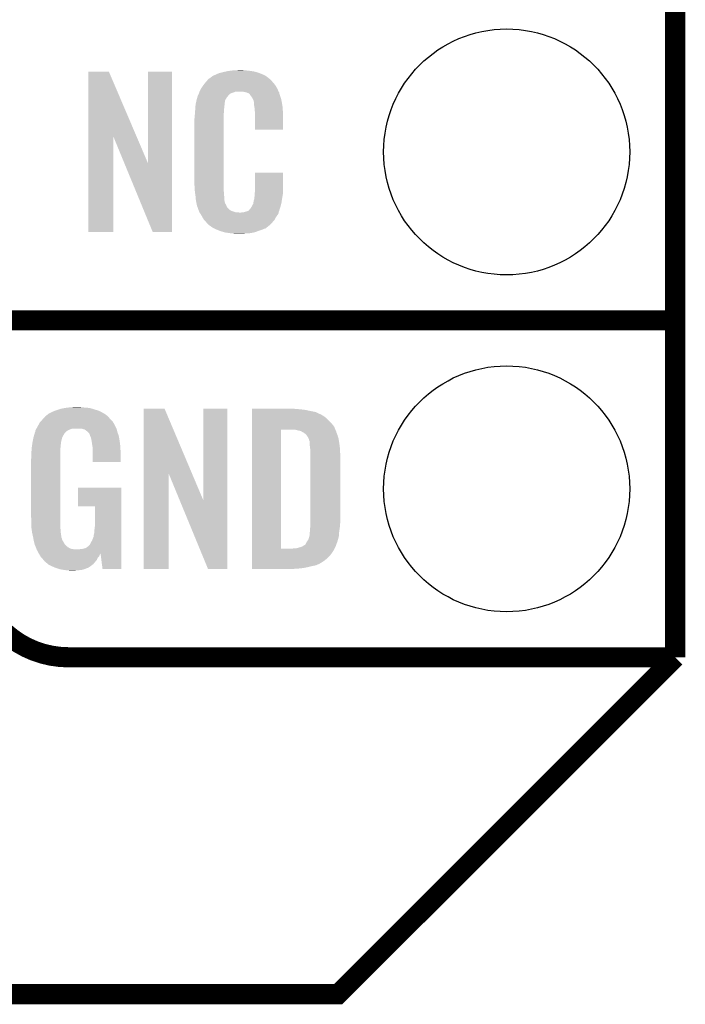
# Model space of a CAD drawing. Extents: x -1.3 to 24.2, y -3.9 to 24.8.
# Tile 9 of 23: x 19.2 to 24.2, y -3.9 to 3.5. Entities that reach past the tile are written whole.
import ezdxf

# ---------------------------------------------------------------- set-up
doc = ezdxf.new("R2010")
doc.units = 0
doc.layers.get('0').update_dxf_attribs({"linetype": 'CONTINUOUS'})
for name, color, linetype in [('M-BUS_RF_5_CLICK_V100_GKO', 14, 'CONTINUOUS'), ('M-BUS_RF_5_CLICK_V100_GTO', 12, 'CONTINUOUS'), ('M-BUS_RF_5_CLICK_V100_GTS', 13, 'CONTINUOUS')]:
    doc.layers.add(name, color=color, linetype=linetype)

# ---------------------------------------------------------------- blocks, each defined once
blk = doc.blocks.new('ROUND_35')
blk.add_circle((0, 0), 0.9271)

msp = doc.modelspace()

# ---------------------------------------------------------------- linework, layer by layer
at = {"layer": 'M-BUS_RF_5_CLICK_V100_GKO', "const_width": 0.1524}
for points in [[(24.13, -1.27), (24.13, 22.479)], [(-1.27, -3.81), (21.59, -3.81), (24.13, -1.27)]]:
    msp.add_lwpolyline(points, dxfattribs=at)
at = {"layer": 'M-BUS_RF_5_CLICK_V100_GTO', "const_width": 0.1524}
for points in [[(18.9738, 1.27), (24.13, 1.27)], [(18.9738, 1.27), (24.13, 1.27)], [(19.558, -1.27), (24.13, -1.27)], [(22.84984, -1.27), (23.8506, -1.27)]]:
    msp.add_lwpolyline(points, dxfattribs=at)
msp.add_lwpolyline([(18.8468, -0.5588, 0.4142136), (19.558, -1.27)], format="xyb", dxfattribs=at)
at = {"layer": 'M-BUS_RF_5_CLICK_V100_GTO'}
for points in [[(19.707872, 2.656728), (19.70788, 3.144506), (20.070862, 2.656728), (19.862804, 3.144506)], [(19.70788, 3.144506), (19.707882, 3.14452), (19.862804, 3.144506), (19.707882, 3.14452)], [(20.15744, 2.453748), (20.15746, 3.144498), (20.337766, 2.453748), (20.33778, 3.144498)], [(20.15746, 3.144498), (20.157462, 3.14452), (20.33778, 3.144498), (20.157462, 3.14452)], [(20.65274, 3.11658), (20.67052, 3.1242), (21.03831, 3.11658), (21.021548, 3.1242)], [(20.67052, 3.1242), (20.676234, 3.12674), (21.021548, 3.1242), (21.01596, 3.12674)], [(20.676234, 3.12674), (20.693382, 3.134362), (21.01596, 3.12674), (20.996142, 3.134362)], [(20.693382, 3.134362), (20.713688, 3.139438), (20.996142, 3.134362), (20.982942, 3.139438)], [(20.713688, 3.139438), (20.72386, 3.14198), (20.982942, 3.139438), (20.972778, 3.14198)], [(20.72386, 3.14198), (20.747566, 3.14706), (20.972778, 3.14198), (20.95246, 3.14706)], [(20.747566, 3.14706), (20.75942, 3.1496), (20.95246, 3.14706), (20.93595, 3.1496)], [(20.75942, 3.1496), (20.77974, 3.15214), (20.93595, 3.1496), (20.91944, 3.15214)], [(20.77974, 3.15214), (20.80006, 3.15468), (20.91944, 3.15214), (20.8915, 3.15468)], [(20.80006, 3.15468), (20.848318, 3.15722), (20.8915, 3.15468), (20.86864, 3.15722)], [(20.574, 3.04292), (20.575974, 3.045458), (21.116546, 3.04292), (21.115022, 3.045458)], [(20.575974, 3.045458), (20.589804, 3.06324), (21.115022, 3.045458), (21.09978, 3.06324)], [(20.589804, 3.06324), (20.59178, 3.06578), (21.09978, 3.06324), (21.097558, 3.06578)], [(20.59178, 3.06578), (20.607584, 3.08356), (21.097558, 3.06578), (21.082002, 3.08356)], [(20.607584, 3.08356), (20.612102, 3.088642), (21.082002, 3.08356), (21.075904, 3.088642)], [(20.612102, 3.088642), (20.622576, 3.09626), (21.075904, 3.088642), (21.06676, 3.09626)], [(20.622576, 3.09626), (20.636544, 3.10642), (21.06676, 3.09626), (21.05406, 3.10642)], [(20.636544, 3.10642), (20.64004, 3.108962), (21.05406, 3.10642), (21.050248, 3.108962)], [(20.64004, 3.108962), (20.64258, 3.1115), (21.050248, 3.108962), (21.04644, 3.1115)], [(20.64258, 3.1115), (20.642584, 3.111502), (21.04644, 3.1115), (21.046438, 3.111502)], [(20.642584, 3.111502), (20.647656, 3.114038), (21.046438, 3.111502), (21.0439, 3.114038)], [(20.647656, 3.114038), (20.65274, 3.11658), (21.0439, 3.114038), (21.03831, 3.11658)], [(20.53336, 2.96672), (20.539706, 2.979416), (20.7645, 2.96672), (20.7772, 2.979416)], [(20.539706, 2.979416), (20.54098, 2.981962), (20.7772, 2.979416), (20.783558, 2.981962)], [(20.54098, 2.981962), (20.541826, 2.9845), (20.783558, 2.981962), (20.7899, 2.9845)], [(20.541826, 2.9845), (20.545212, 2.994658), (20.7899, 2.9845), (20.817838, 2.994658)], [(20.545212, 2.99466), (20.54606, 2.997202), (21.141808, 2.99466), (21.140652, 2.997202)], [(20.545212, 2.994658), (20.545212, 2.99466), (20.817838, 2.994658), (20.866098, 2.99466)], [(20.54606, 2.997202), (20.558758, 3.020058), (21.140652, 2.997202), (21.13026, 3.020058)], [(20.558758, 3.020058), (20.55876, 3.02006), (21.13026, 3.020058), (21.13026, 3.02006)], [(20.55876, 3.02006), (20.574, 3.04292), (21.13026, 3.02006), (21.116546, 3.04292)], [(20.88388, 2.99212), (20.866098, 2.99466), (21.142962, 2.99212), (21.141808, 2.99466)], [(20.896578, 2.98958), (20.88388, 2.99212), (21.1455, 2.98958), (21.142962, 2.99212)], [(20.89659, 2.989576), (20.896578, 2.98958), (21.145502, 2.989576), (21.1455, 2.98958)], [(20.90928, 2.9845), (20.89659, 2.989576), (21.146518, 2.9845), (21.145502, 2.989576)], [(20.919436, 2.979422), (20.90928, 2.9845), (21.147534, 2.979422), (21.146518, 2.9845)], [(20.92198, 2.97688), (20.919436, 2.979422), (21.148042, 2.97688), (21.147534, 2.979422)], [(20.927054, 2.971806), (20.92198, 2.97688), (21.149734, 2.971806), (21.148042, 2.97688)], [(20.92706, 2.969264), (20.927054, 2.971806), (21.150582, 2.969264), (21.149734, 2.971806)], [(20.942298, 2.94894), (20.92706, 2.969264), (21.157354, 2.94894), (21.150582, 2.969264)], [(20.515398, 2.893058), (20.51558, 2.895602), (20.73402, 2.893058), (20.73402, 2.895602)], [(20.51558, 2.895602), (20.516666, 2.900678), (20.73402, 2.895602), (20.73402, 2.900678)], [(20.516666, 2.900678), (20.523198, 2.931158), (20.73402, 2.900678), (20.7391, 2.931158)], [(20.523198, 2.931158), (20.5232, 2.93116), (20.7391, 2.931158), (20.7391, 2.93116)], [(20.5232, 2.93116), (20.529004, 2.951478), (20.7391, 2.93116), (20.7518, 2.951478)], [(20.529004, 2.951478), (20.532632, 2.964178), (20.7518, 2.951478), (20.761958, 2.964178)], [(20.532632, 2.964178), (20.53336, 2.96672), (20.761958, 2.964178), (20.7645, 2.96672)], [(20.947382, 2.938778), (20.942298, 2.94894), (21.16074, 2.938778), (21.157354, 2.94894)], [(20.95246, 2.928622), (20.947382, 2.938778), (21.162772, 2.928622), (21.16074, 2.938778)], [(20.955, 2.918462), (20.95246, 2.928622), (21.164804, 2.918462), (21.162772, 2.928622)], [(20.955, 2.91338), (20.955, 2.918462), (21.16582, 2.91338), (21.164804, 2.918462)], [(20.955, 2.903222), (20.955, 2.91338), (21.167514, 2.903222), (21.16582, 2.91338)], [(20.958126, 2.882902), (20.955, 2.903222), (21.1709, 2.882902), (21.167514, 2.903222)], [(20.508422, 2.801622), (20.5105, 2.82448), (20.7264, 2.801622), (20.728032, 2.82448)], [(20.5105, 2.82448), (20.511406, 2.83718), (20.728032, 2.82448), (20.72894, 2.83718)], [(20.511406, 2.83718), (20.512676, 2.854958), (20.72894, 2.83718), (20.72894, 2.854958)], [(20.512676, 2.854958), (20.513764, 2.870198), (20.72894, 2.854958), (20.73148, 2.870198)], [(20.513764, 2.870198), (20.514672, 2.882898), (20.73148, 2.870198), (20.73148, 2.882898)], [(20.514672, 2.882898), (20.515398, 2.893058), (20.73148, 2.882898), (20.73402, 2.893058)], [(20.96008, 2.8702), (20.958126, 2.882902), (21.171808, 2.8702), (21.1709, 2.882902)], [(20.962158, 2.847342), (20.96008, 2.8702), (21.17344, 2.847342), (21.171808, 2.8702)], [(20.96262, 2.84226), (20.962158, 2.847342), (21.173438, 2.84226), (21.17344, 2.847342)], [(20.96262, 2.707662), (20.96262, 2.84226), (21.173418, 2.707662), (21.173438, 2.84226)], [(20.50542, 2.77368), (20.50796, 2.79654), (20.7264, 2.77368), (20.7264, 2.79654)], [(20.50542, 2.321558), (20.50542, 2.77368), (20.7264, 2.321558), (20.7264, 2.77368)], [(20.50796, 2.79654), (20.508422, 2.801622), (20.7264, 2.79654), (20.7264, 2.801622)], [(21.173418, 2.70764), (20.96262, 2.707662), (21.173418, 2.70764), (21.173418, 2.707662)], [(19.70786, 1.935502), (19.707872, 2.656728), (19.895798, 1.935502), (19.89582, 2.656728)], [(19.979456, 2.453748), (19.89582, 2.656728), (20.15744, 2.453748), (20.070862, 2.656728)], [(20.192996, 1.935494), (19.979456, 2.453748), (20.337758, 1.935494), (20.337766, 2.453748)], [(20.96262, 2.237742), (20.96264, 2.382498), (21.17344, 2.237742), (21.17344, 2.382498)], [(20.96264, 2.382498), (20.962642, 2.38252), (21.17344, 2.382498), (20.962642, 2.38252)], [(20.50796, 2.27838), (20.50542, 2.321558), (20.7264, 2.27838), (20.7264, 2.321558)], [(20.509824, 2.250438), (20.50796, 2.27838), (20.7264, 2.250438), (20.7264, 2.27838)], [(20.5105, 2.24028), (20.509824, 2.250438), (20.728432, 2.24028), (20.7264, 2.250438)], [(20.510864, 2.23774), (20.5105, 2.24028), (20.72894, 2.23774), (20.728432, 2.24028)], [(20.51558, 2.20472), (20.510864, 2.23774), (20.7313, 2.20472), (20.72894, 2.23774)], [(20.960442, 2.222498), (20.96262, 2.237742), (21.17344, 2.222498), (21.17344, 2.237742)], [(20.51812, 2.17424), (20.51558, 2.20472), (20.733476, 2.17424), (20.7313, 2.20472)], [(20.519644, 2.166622), (20.51812, 2.17424), (20.73402, 2.166622), (20.733476, 2.17424)], [(20.520154, 2.164076), (20.519644, 2.166622), (20.734022, 2.164076), (20.73402, 2.166622)], [(20.52117, 2.158998), (20.520154, 2.164076), (20.73656, 2.158998), (20.734022, 2.164076)], [(20.522694, 2.151376), (20.52117, 2.158998), (20.739102, 2.151376), (20.73656, 2.158998)], [(20.94992, 2.148842), (20.951766, 2.159), (21.16074, 2.148842), (21.16328, 2.159)], [(20.951766, 2.159), (20.955, 2.176782), (21.16328, 2.159), (21.166014, 2.176782)], [(20.955, 2.176782), (20.955006, 2.179326), (21.166014, 2.176782), (21.166406, 2.179326)], [(20.955006, 2.179326), (20.95754, 2.181866), (21.166406, 2.179326), (21.166796, 2.181866)], [(20.95754, 2.192022), (20.96008, 2.204722), (21.16836, 2.192022), (21.170476, 2.204722)], [(20.95754, 2.19202), (20.95754, 2.192022), (21.16836, 2.19202), (21.16836, 2.192022)], [(20.95754, 2.181866), (20.95754, 2.19202), (21.166796, 2.181866), (21.16836, 2.19202)], [(20.96008, 2.21996), (20.960442, 2.222498), (21.173016, 2.21996), (21.17344, 2.222498)], [(20.96008, 2.204722), (20.96008, 2.21996), (21.170476, 2.204722), (21.173016, 2.21996)], [(20.5232, 2.14884), (20.522694, 2.151376), (20.740794, 2.14884), (20.739102, 2.151376)], [(20.524472, 2.14376), (20.5232, 2.14884), (20.74418, 2.14376), (20.740794, 2.14884)], [(20.52828, 2.128522), (20.524472, 2.14376), (20.750954, 2.128522), (20.74418, 2.14376)], [(20.53133, 2.1209), (20.52828, 2.128522), (20.754342, 2.1209), (20.750954, 2.128522)], [(20.533358, 2.115824), (20.53133, 2.1209), (20.75942, 2.115824), (20.754342, 2.1209)], [(20.53336, 2.113284), (20.533358, 2.115824), (20.76196, 2.113284), (20.75942, 2.115824)], [(20.537596, 2.10312), (20.53336, 2.113284), (20.772126, 2.10312), (20.76196, 2.113284)], [(20.537598, 2.103114), (20.537596, 2.10312), (20.774666, 2.103114), (20.772126, 2.10312)], [(20.538654, 2.10058), (20.537598, 2.103114), (20.7772, 2.10058), (20.774666, 2.103114)], [(20.54077, 2.095498), (20.538654, 2.10058), (20.784822, 2.095498), (20.7772, 2.10058)], [(20.541828, 2.09296), (20.54077, 2.095498), (20.794978, 2.09296), (20.784822, 2.095498)], [(20.545002, 2.08534), (20.541828, 2.09296), (20.817842, 2.08534), (20.794978, 2.09296)], [(20.54606, 2.0828), (20.545002, 2.08534), (20.848318, 2.0828), (20.817842, 2.08534)], [(20.546064, 2.082796), (20.54606, 2.0828), (21.142958, 2.082796), (21.142958, 2.0828)], [(20.55576, 2.06756), (20.546064, 2.082796), (21.135338, 2.06756), (21.142958, 2.082796)], [(20.848318, 2.0828), (20.858482, 2.082802), (21.142958, 2.0828), (21.142958, 2.082802)], [(20.858482, 2.082802), (20.866104, 2.08534), (21.142958, 2.082802), (21.142958, 2.08534)], [(20.878804, 2.08534), (20.895724, 2.090416), (21.142958, 2.08534), (21.14296, 2.090416)], [(20.895724, 2.090416), (20.9042, 2.092958), (21.14296, 2.090416), (21.14423, 2.092958)], [(20.9042, 2.092958), (20.910548, 2.0955), (21.14423, 2.092958), (21.1455, 2.0955)], [(20.910548, 2.0955), (20.916902, 2.098044), (21.1455, 2.0955), (21.146282, 2.098044)], [(20.916902, 2.098044), (20.92452, 2.108204), (21.146282, 2.098044), (21.149408, 2.108204)], [(20.92452, 2.108204), (20.924534, 2.110746), (21.149408, 2.108204), (21.15019, 2.110746)], [(20.924534, 2.110746), (20.929602, 2.113286), (21.15019, 2.110746), (21.150972, 2.113286)], [(20.929602, 2.113286), (20.93722, 2.12598), (21.150972, 2.113286), (21.154876, 2.12598)], [(20.93722, 2.12598), (20.938632, 2.128522), (21.154876, 2.12598), (21.15566, 2.128522)], [(20.938632, 2.128522), (20.94992, 2.148842), (21.15566, 2.128522), (21.16074, 2.148842)], [(20.56384, 2.05486), (20.55576, 2.06756), (21.126266, 2.05486), (21.135338, 2.06756)], [(20.566612, 2.04978), (20.56384, 2.05486), (21.122638, 2.04978), (21.126266, 2.05486)], [(20.579078, 2.026922), (20.566612, 2.04978), (21.10994, 2.026922), (21.122638, 2.04978)], [(20.579082, 2.02692), (20.579078, 2.026922), (21.10994, 2.02692), (21.10994, 2.026922)], [(20.596862, 2.00914), (20.579082, 2.02692), (21.094384, 2.00914), (21.10994, 2.02692)], [(20.59904, 2.0066), (20.596862, 2.00914), (21.092162, 2.0066), (21.094384, 2.00914)], [(20.612098, 1.991362), (20.59904, 2.0066), (21.076922, 1.991362), (21.092162, 2.0066)], [(19.895798, 1.93548), (19.70786, 1.935502), (19.895798, 1.93548), (19.895798, 1.935502)], [(20.337758, 1.93548), (20.192996, 1.935494), (20.337758, 1.93548), (20.337758, 1.935494)], [(20.619724, 1.986278), (20.612098, 1.991362), (21.071838, 1.986278), (21.076922, 1.991362)], [(20.62734, 1.9812), (20.619724, 1.986278), (21.06549, 1.9812), (21.071838, 1.986278)], [(20.637498, 1.97358), (20.62734, 1.9812), (21.055964, 1.97358), (21.06549, 1.9812)], [(20.64004, 1.971042), (20.637498, 1.97358), (21.052792, 1.971042), (21.055964, 1.97358)], [(20.650204, 1.96596), (20.64004, 1.971042), (21.04644, 1.96596), (21.052792, 1.971042)], [(20.655286, 1.963418), (20.650204, 1.96596), (21.043894, 1.963418), (21.04644, 1.96596)], [(20.660366, 1.960878), (20.655286, 1.963418), (21.033738, 1.960878), (21.043894, 1.963418)], [(20.67052, 1.9558), (20.660366, 1.960878), (21.021886, 1.9558), (21.033738, 1.960878)], [(20.677124, 1.95326), (20.67052, 1.9558), (21.01596, 1.95326), (21.021886, 1.9558)], [(20.696932, 1.94564), (20.677124, 1.95326), (20.9931, 1.94564), (21.01596, 1.95326)], [(20.70354, 1.943098), (20.696932, 1.94564), (20.986108, 1.943098), (20.9931, 1.94564)], [(20.728302, 1.93548), (20.70354, 1.943098), (20.965158, 1.93548), (20.986108, 1.943098)], [(20.736558, 1.93294), (20.728302, 1.93548), (20.954152, 1.93294), (20.965158, 1.93548)], [(20.77212, 1.92786), (20.736558, 1.93294), (20.93214, 1.92786), (20.954152, 1.93294)], [(20.80006, 1.92532), (20.77212, 1.92786), (20.8915, 1.92532), (20.93214, 1.92786)], [(20.828, 1.92278), (20.80006, 1.92532), (20.848322, 1.92278), (20.8915, 1.92532)], [(19.464018, 0.59182), (19.494502, 0.60198), (19.775806, 0.59182), (19.742788, 0.60198)], [(19.494502, 0.60198), (19.53006, 0.6096), (19.742788, 0.60198), (19.718022, 0.6096)], [(19.53006, 0.6096), (19.55038, 0.61214), (19.718022, 0.6096), (19.68754, 0.61214)], [(19.55038, 0.61214), (19.5707, 0.61468), (19.68754, 0.61214), (19.6596, 0.61468)], [(19.5707, 0.61468), (19.618958, 0.61722), (19.6596, 0.61468), (19.63928, 0.61722)], [(20.124432, 0.116728), (20.12444, 0.604506), (20.488168, 0.116728), (20.281904, 0.604506)], [(20.12444, 0.604506), (20.124442, 0.60452), (20.281904, 0.604506), (20.124442, 0.60452)], [(20.574, -0.086252), (20.57402, 0.604498), (20.754326, -0.086252), (20.75434, 0.604498)], [(20.57402, 0.604498), (20.574022, 0.60452), (20.75434, 0.604498), (20.574022, 0.60452)], [(20.93978, 0.60198), (20.939782, 0.60452), (21.27504, 0.60198), (21.24964, 0.60452)], [(20.93978, 0.59944), (20.93978, 0.60198), (21.30806, 0.59944), (21.27504, 0.60198)], [(20.93978, 0.59436), (20.93978, 0.59944), (21.346158, 0.59436), (21.30806, 0.59944)], [(20.93978, 0.58674), (20.93978, 0.59436), (21.38172, 0.58674), (21.346158, 0.59436)], [(19.348872, 0.507998), (19.364678, 0.52578), (19.890742, 0.507998), (19.872958, 0.52578)], [(19.364678, 0.52578), (19.38274, 0.5461), (19.872958, 0.52578), (19.855182, 0.5461)], [(19.38274, 0.5461), (19.382742, 0.546102), (19.855182, 0.5461), (19.85518, 0.546102)], [(19.382742, 0.546102), (19.398614, 0.5588), (19.85518, 0.546102), (19.83994, 0.5588)], [(19.398614, 0.5588), (19.408142, 0.566422), (19.83994, 0.5588), (19.828508, 0.566422)], [(19.408142, 0.566422), (19.413214, 0.568958), (19.828508, 0.566422), (19.824702, 0.568958)], [(19.413214, 0.568958), (19.423374, 0.574038), (19.824702, 0.568958), (19.814544, 0.574038)], [(19.423374, 0.574038), (19.428454, 0.576578), (19.814544, 0.574038), (19.812, 0.576578)], [(19.428454, 0.576578), (19.43862, 0.58166), (19.812, 0.576578), (19.800822, 0.58166)], [(19.43862, 0.58166), (19.457668, 0.58928), (19.800822, 0.58166), (19.78406, 0.58928)], [(19.457668, 0.58928), (19.464018, 0.59182), (19.78406, 0.58928), (19.775806, 0.59182)], [(20.93978, 0.579118), (20.93978, 0.58674), (21.419822, 0.579118), (21.38172, 0.58674)], [(20.93978, 0.56388), (20.93978, 0.579118), (21.45284, 0.56388), (21.419822, 0.579118)], [(20.93978, 0.55626), (20.93978, 0.56388), (21.468078, 0.55626), (21.45284, 0.56388)], [(20.93978, 0.54864), (20.93978, 0.55626), (21.48078, 0.54864), (21.468078, 0.55626)], [(20.93978, 0.533398), (20.93978, 0.54864), (21.5011, 0.533398), (21.48078, 0.54864)], [(20.93978, 0.495298), (20.93978, 0.533398), (21.539202, 0.495298), (21.5011, 0.533398)], [(19.31162, 0.4445), (19.316698, 0.454658), (19.560538, 0.4445), (19.588478, 0.454658)], [(19.316698, 0.454658), (19.3167, 0.45466), (19.588478, 0.454658), (19.654516, 0.45466)], [(19.3167, 0.45466), (19.332222, 0.482598), (19.918682, 0.45466), (19.90598, 0.482598)], [(19.332222, 0.482598), (19.342102, 0.50038), (19.90598, 0.482598), (19.895314, 0.50038)], [(19.342102, 0.50038), (19.348872, 0.507998), (19.895314, 0.50038), (19.890742, 0.507998)], [(19.662152, 0.452116), (19.654516, 0.45466), (19.921222, 0.452116), (19.918682, 0.45466)], [(19.669762, 0.44958), (19.662152, 0.452116), (19.92173, 0.44958), (19.921222, 0.452116)], [(19.679918, 0.447042), (19.669762, 0.44958), (19.922238, 0.447042), (19.92173, 0.44958)], [(19.68754, 0.44196), (19.679918, 0.447042), (19.923254, 0.44196), (19.922238, 0.447042)], [(20.939762, -0.452098), (20.939778, 0.44704), (21.1582, -0.452098), (21.158222, 0.44704)], [(20.939778, 0.469898), (20.93978, 0.495298), (21.55952, 0.469898), (21.539202, 0.495298)], [(20.939778, 0.44704), (20.939778, 0.469898), (21.569046, 0.44704), (21.55952, 0.469898)], [(21.272502, 0.4445), (21.252178, 0.44704), (21.570104, 0.4445), (21.569046, 0.44704)], [(19.287234, 0.353058), (19.29333, 0.383538), (19.50212, 0.353058), (19.509738, 0.383538)], [(19.29333, 0.383538), (19.29384, 0.38608), (19.509738, 0.383538), (19.511008, 0.38608)], [(19.29384, 0.38608), (19.30037, 0.408938), (19.511008, 0.38608), (19.52244, 0.408938)], [(19.30037, 0.408938), (19.302548, 0.416558), (19.52244, 0.408938), (19.527518, 0.416558)], [(19.302548, 0.416558), (19.303998, 0.421634), (19.527518, 0.416558), (19.530058, 0.421634)], [(19.303998, 0.421634), (19.304, 0.42164), (19.530058, 0.421634), (19.530068, 0.42164)], [(19.304, 0.42164), (19.305266, 0.424174), (19.530068, 0.42164), (19.535126, 0.424174)], [(19.305266, 0.424174), (19.306534, 0.426712), (19.535126, 0.424174), (19.53514, 0.426712)], [(19.306534, 0.426712), (19.30654, 0.426722), (19.53514, 0.426712), (19.535152, 0.426722)], [(19.30654, 0.426722), (19.308572, 0.43688), (19.535152, 0.426722), (19.54784, 0.43688)], [(19.308572, 0.43688), (19.309082, 0.439422), (19.54784, 0.43688), (19.552074, 0.439422)], [(19.309082, 0.439422), (19.31162, 0.4445), (19.552074, 0.439422), (19.560538, 0.4445)], [(19.690082, 0.43942), (19.68754, 0.44196), (19.92376, 0.43942), (19.923254, 0.44196)], [(19.69262, 0.436882), (19.690082, 0.43942), (19.924486, 0.436882), (19.92376, 0.43942)], [(19.697696, 0.434342), (19.69262, 0.436882), (19.925212, 0.434342), (19.924486, 0.436882)], [(19.710398, 0.42164), (19.697696, 0.434342), (19.92884, 0.42164), (19.925212, 0.434342)], [(19.715476, 0.416562), (19.710398, 0.42164), (19.930746, 0.416562), (19.92884, 0.42164)], [(19.72056, 0.401318), (19.715476, 0.416562), (19.93646, 0.401318), (19.930746, 0.416562)], [(19.7231, 0.3937), (19.72056, 0.401318), (19.937846, 0.3937), (19.93646, 0.401318)], [(19.728176, 0.386086), (19.7231, 0.3937), (19.93923, 0.386086), (19.937846, 0.3937)], [(19.72818, 0.378464), (19.728176, 0.386086), (19.940616, 0.378464), (19.93923, 0.386086)], [(19.730718, 0.373384), (19.72818, 0.378464), (19.94154, 0.373384), (19.940616, 0.378464)], [(19.73072, 0.37338), (19.730718, 0.373384), (19.94154, 0.37338), (19.94154, 0.373384)], [(19.73072, 0.370842), (19.73072, 0.37338), (19.941932, 0.370842), (19.94154, 0.37338)], [(21.29028, 0.43942), (21.272502, 0.4445), (21.57222, 0.43942), (21.570104, 0.4445)], [(21.305522, 0.436878), (21.29028, 0.43942), (21.573492, 0.436878), (21.57222, 0.43942)], [(21.310602, 0.434338), (21.305522, 0.436878), (21.574762, 0.434338), (21.573492, 0.436878)], [(21.315682, 0.431798), (21.310602, 0.434338), (21.575398, 0.431798), (21.574762, 0.434338)], [(21.323302, 0.42672), (21.315682, 0.431798), (21.576668, 0.42672), (21.575398, 0.431798)], [(21.328384, 0.42418), (21.323302, 0.42672), (21.577302, 0.42418), (21.576668, 0.42672)], [(21.329656, 0.424178), (21.328384, 0.42418), (21.577302, 0.424178), (21.577302, 0.42418)], [(21.330926, 0.424176), (21.329656, 0.424178), (21.577304, 0.424176), (21.577302, 0.424178)], [(21.351236, 0.4064), (21.330926, 0.424176), (21.584922, 0.4064), (21.577304, 0.424176)], [(21.35124, 0.406396), (21.351236, 0.4064), (21.584924, 0.406396), (21.584922, 0.4064)], [(21.363938, 0.38608), (21.35124, 0.406396), (21.591018, 0.38608), (21.584924, 0.406396)], [(21.36648, 0.381), (21.363938, 0.38608), (21.59254, 0.381), (21.591018, 0.38608)], [(21.369022, 0.375918), (21.36648, 0.381), (21.593388, 0.375918), (21.59254, 0.381)], [(21.37156, 0.365758), (21.369022, 0.375918), (21.595082, 0.365758), (21.593388, 0.375918)], [(19.2786, 0.27686), (19.280944, 0.307338), (19.49704, 0.27686), (19.49704, 0.307338)], [(19.280944, 0.307338), (19.28114, 0.30988), (19.49704, 0.307338), (19.497462, 0.30988)], [(19.28114, 0.30988), (19.282832, 0.322578), (19.497462, 0.30988), (19.49958, 0.322578)], [(19.282832, 0.322578), (19.284186, 0.332738), (19.49958, 0.322578), (19.49958, 0.332738)], [(19.284186, 0.332738), (19.28588, 0.345438), (19.49958, 0.332738), (19.50212, 0.345438)], [(19.28588, 0.345438), (19.28622, 0.347978), (19.50212, 0.345438), (19.50212, 0.347978)], [(19.28622, 0.347978), (19.287234, 0.353058), (19.50212, 0.347978), (19.50212, 0.353058)], [(19.73541, 0.340362), (19.73072, 0.370842), (19.94662, 0.340362), (19.941932, 0.370842)], [(19.74088, 0.304802), (19.73541, 0.340362), (19.94916, 0.304802), (19.94662, 0.340362)], [(19.74088, 0.3048), (19.74088, 0.304802), (19.94916, 0.3048), (19.94916, 0.304802)], [(19.74088, 0.266702), (19.74088, 0.3048), (19.9517, 0.266702), (19.94916, 0.3048)], [(21.3741, 0.360676), (21.37156, 0.365758), (21.595928, 0.360676), (21.595082, 0.365758)], [(21.37537, 0.35052), (21.3741, 0.360676), (21.59762, 0.35052), (21.595928, 0.360676)], [(21.37664, 0.340358), (21.37537, 0.35052), (21.599072, 0.340358), (21.59762, 0.35052)], [(21.37664, 0.32258), (21.37664, 0.340358), (21.601612, 0.32258), (21.599072, 0.340358)], [(21.377656, 0.31496), (21.37664, 0.32258), (21.6027, 0.31496), (21.601612, 0.32258)], [(21.38172, 0.284478), (21.377656, 0.31496), (21.604494, 0.284478), (21.6027, 0.31496)], [(19.27606, 0.22098), (19.2786, 0.246378), (19.49704, 0.22098), (19.49704, 0.246378)], [(19.2786, 0.246378), (19.2786, 0.27686), (19.49704, 0.246378), (19.49704, 0.27686)], [(19.74088, 0.203222), (19.74088, 0.266702), (19.951678, 0.203222), (19.9517, 0.266702)], [(21.38172, 0.228602), (21.38172, 0.284478), (21.60778, 0.228602), (21.604494, 0.284478)], [(21.38172, -0.23622), (21.38172, 0.228602), (21.60778, -0.23622), (21.60778, 0.228602)], [(19.27606, -0.205742), (19.27606, 0.22098), (19.49704, -0.205742), (19.49704, 0.22098)], [(19.951678, 0.2032), (19.74088, 0.203222), (19.951678, 0.2032), (19.951678, 0.203222)], [(20.12442, -0.604498), (20.124432, 0.116728), (20.312358, -0.604498), (20.31238, 0.116728)], [(20.396016, -0.086252), (20.31238, 0.116728), (20.574, -0.086252), (20.488168, 0.116728)], [(19.62912, -0.132058), (19.62914, 0.007598), (19.956774, -0.132058), (19.95678, 0.007598)], [(19.62914, 0.007598), (19.629142, 0.00762), (19.95678, 0.007598), (19.629142, 0.00762)], [(19.758638, -0.13208), (19.62912, -0.132058), (19.956774, -0.13208), (19.956774, -0.132058)], [(19.75866, -0.266698), (19.758638, -0.13208), (19.95677, -0.266698), (19.956774, -0.13208)], [(20.609556, -0.604506), (20.396016, -0.086252), (20.754318, -0.604506), (20.754326, -0.086252)], [(19.2786, -0.254), (19.27606, -0.205742), (19.49704, -0.254), (19.49704, -0.205742)], [(19.2786, -0.2921), (19.2786, -0.254), (19.49704, -0.2921), (19.49704, -0.254)], [(19.2786, -0.294638), (19.2786, -0.2921), (19.497222, -0.294638), (19.49704, -0.2921)], [(19.283318, -0.32766), (19.2786, -0.294638), (19.49958, -0.32766), (19.497222, -0.294638)], [(19.75358, -0.30734), (19.75612, -0.28956), (19.956768, -0.30734), (19.956768, -0.28956)], [(19.75612, -0.28956), (19.75866, -0.266698), (19.956768, -0.28956), (19.95677, -0.266698)], [(21.37918, -0.2921), (21.38172, -0.26924), (21.6027, -0.2921), (21.604604, -0.26924)], [(21.37918, -0.292102), (21.37918, -0.2921), (21.602698, -0.292102), (21.6027, -0.2921)], [(21.37918, -0.309882), (21.37918, -0.292102), (21.599964, -0.309882), (21.602698, -0.292102)], [(21.38172, -0.26162), (21.38172, -0.23622), (21.60524, -0.26162), (21.60778, -0.23622)], [(21.38172, -0.26924), (21.38172, -0.26162), (21.604604, -0.26924), (21.60524, -0.26162)], [(19.28368, -0.3302), (19.283318, -0.32766), (19.499944, -0.3302), (19.49958, -0.32766)], [(19.2913, -0.36322), (19.28368, -0.3302), (19.50466, -0.36322), (19.499944, -0.3302)], [(19.291302, -0.363222), (19.2913, -0.36322), (19.50466, -0.363222), (19.50466, -0.36322)], [(19.291764, -0.365764), (19.291302, -0.363222), (19.504662, -0.365764), (19.50466, -0.363222)], [(19.292686, -0.370842), (19.291764, -0.365764), (19.507202, -0.370842), (19.504662, -0.365764)], [(19.294534, -0.381002), (19.292686, -0.370842), (19.50974, -0.381002), (19.507202, -0.370842)], [(19.7358, -0.38862), (19.7485, -0.358136), (19.956764, -0.38862), (19.956766, -0.358136)], [(19.7485, -0.347978), (19.75104, -0.33782), (19.956766, -0.347978), (19.956766, -0.33782)], [(19.7485, -0.358136), (19.7485, -0.347978), (19.956766, -0.358136), (19.956766, -0.347978)], [(19.75104, -0.33782), (19.75358, -0.325118), (19.956766, -0.33782), (19.956768, -0.325118)], [(19.75358, -0.325118), (19.75358, -0.30734), (19.956768, -0.325118), (19.956768, -0.30734)], [(21.366478, -0.381002), (21.372284, -0.360682), (21.589272, -0.381002), (21.59508, -0.360682)], [(21.372284, -0.360682), (21.37664, -0.345444), (21.59508, -0.360682), (21.596168, -0.345444)], [(21.37664, -0.325118), (21.37918, -0.309882), (21.59762, -0.325118), (21.599964, -0.309882)], [(21.37664, -0.325122), (21.37664, -0.325118), (21.597618, -0.325122), (21.59762, -0.325118)], [(21.37664, -0.345444), (21.37664, -0.325122), (21.596168, -0.345444), (21.597618, -0.325122)], [(19.29638, -0.39116), (19.294534, -0.381002), (19.51482, -0.39116), (19.50974, -0.381002)], [(19.30146, -0.41148), (19.29638, -0.39116), (19.52611, -0.41148), (19.51482, -0.39116)], [(19.301968, -0.41402), (19.30146, -0.41148), (19.52752, -0.41402), (19.52611, -0.41148)], [(19.303998, -0.424176), (19.301968, -0.41402), (19.536412, -0.424176), (19.52752, -0.41402)], [(19.306536, -0.42672), (19.303998, -0.424176), (19.538638, -0.42672), (19.536412, -0.424176)], [(19.309468, -0.43434), (19.306536, -0.42672), (19.545308, -0.43434), (19.538638, -0.42672)], [(19.309474, -0.434354), (19.309468, -0.43434), (19.547846, -0.434354), (19.545308, -0.43434)], [(19.311424, -0.43942), (19.309474, -0.434354), (19.550388, -0.43942), (19.547846, -0.434354)], [(19.312402, -0.441962), (19.311424, -0.43942), (19.558004, -0.441962), (19.550388, -0.43942)], [(19.314354, -0.44704), (19.312402, -0.441962), (19.56562, -0.44704), (19.558004, -0.441962)], [(19.685002, -0.44704), (19.69516, -0.44196), (19.956762, -0.44704), (19.956762, -0.44196)], [(19.69516, -0.44196), (19.70786, -0.4318), (19.956762, -0.44196), (19.956764, -0.4318)], [(19.70786, -0.4318), (19.718022, -0.421636), (19.956764, -0.4318), (19.956764, -0.421636)], [(19.718022, -0.421636), (19.7231, -0.41148), (19.956764, -0.421636), (19.956764, -0.41148)], [(19.7231, -0.41148), (19.7358, -0.38862), (19.956764, -0.41148), (19.956764, -0.38862)], [(21.269958, -0.44958), (21.30552, -0.43942), (21.563328, -0.44958), (21.568408, -0.43942)], [(21.30552, -0.43942), (21.32076, -0.43434), (21.568408, -0.43942), (21.570948, -0.43434)], [(21.32076, -0.43434), (21.32457, -0.4318), (21.570948, -0.43434), (21.57222, -0.4318)], [(21.32457, -0.4318), (21.335994, -0.424184), (21.57222, -0.4318), (21.57494, -0.424184)], [(21.335994, -0.424184), (21.338534, -0.42418), (21.57494, -0.424184), (21.57494, -0.42418)], [(21.338534, -0.42418), (21.341078, -0.421642), (21.57494, -0.42418), (21.575846, -0.421642)], [(21.341078, -0.421642), (21.346158, -0.414022), (21.575846, -0.421642), (21.578568, -0.414022)], [(21.346158, -0.414022), (21.35124, -0.40386), (21.578568, -0.414022), (21.582198, -0.40386)], [(21.35124, -0.40386), (21.35581, -0.39624), (21.582198, -0.40386), (21.58492, -0.39624)], [(21.35581, -0.39624), (21.358858, -0.391162), (21.58492, -0.39624), (21.58637, -0.391162)], [(21.358858, -0.391162), (21.366478, -0.381002), (21.58637, -0.391162), (21.589272, -0.381002)], [(19.31631, -0.45212), (19.314354, -0.44704), (19.578322, -0.45212), (19.56562, -0.44704)], [(19.317286, -0.45466), (19.31631, -0.45212), (19.59102, -0.45466), (19.578322, -0.45212)], [(19.318264, -0.4572), (19.317286, -0.45466), (19.624038, -0.4572), (19.59102, -0.45466)], [(19.31924, -0.45974), (19.318264, -0.4572), (19.956762, -0.45974), (19.956762, -0.4572)], [(19.333688, -0.486226), (19.31924, -0.45974), (19.956762, -0.486226), (19.956762, -0.45974)], [(19.333688, -0.486228), (19.333688, -0.486226), (19.7993, -0.486228), (19.79932, -0.486226)], [(19.33448, -0.48768), (19.333688, -0.486228), (19.799296, -0.48768), (19.7993, -0.486228)], [(19.334484, -0.487686), (19.33448, -0.48768), (19.799296, -0.487686), (19.799296, -0.48768)], [(19.339052, -0.4953), (19.334484, -0.487686), (19.79422, -0.4953), (19.799296, -0.487686)], [(19.346672, -0.508), (19.339052, -0.4953), (19.789136, -0.508), (19.79422, -0.4953)], [(19.349718, -0.513078), (19.346672, -0.508), (19.78406, -0.513078), (19.789136, -0.508)], [(19.35417, -0.518164), (19.349718, -0.513078), (19.778978, -0.518164), (19.78406, -0.513078)], [(19.3675, -0.5334), (19.35417, -0.518164), (19.772446, -0.5334), (19.778978, -0.518164)], [(19.634202, -0.4572), (19.644362, -0.45466), (19.956762, -0.4572), (19.956762, -0.45466)], [(19.654522, -0.45466), (19.685002, -0.44704), (19.956762, -0.45466), (19.956762, -0.44704)], [(19.814538, -0.6045), (19.79932, -0.486226), (19.956758, -0.6045), (19.956762, -0.486226)], [(20.93976, -0.50292), (20.939762, -0.482598), (21.529038, -0.50292), (21.54428, -0.482598)], [(20.93976, -0.523242), (20.93976, -0.50292), (21.508718, -0.523242), (21.529038, -0.50292)], [(20.939762, -0.45212), (20.939762, -0.452098), (21.239478, -0.45212), (21.1582, -0.452098)], [(20.939762, -0.462278), (20.939762, -0.45212), (21.55698, -0.462278), (21.562058, -0.45212)], [(20.939762, -0.482598), (20.939762, -0.462278), (21.54428, -0.482598), (21.55698, -0.462278)], [(21.239478, -0.45212), (21.252178, -0.44958), (21.562058, -0.45212), (21.563328, -0.44958)], [(19.369618, -0.53594), (19.3675, -0.5334), (19.771358, -0.53594), (19.772446, -0.5334)], [(19.380198, -0.548638), (19.369618, -0.53594), (19.760776, -0.548638), (19.771358, -0.53594)], [(19.383376, -0.55118), (19.380198, -0.548638), (19.75866, -0.55118), (19.760776, -0.548638)], [(19.3929, -0.5588), (19.383376, -0.55118), (19.752128, -0.5588), (19.75866, -0.55118)], [(19.403052, -0.566416), (19.3929, -0.5588), (19.7456, -0.566416), (19.752128, -0.5588)], [(19.40306, -0.568946), (19.403052, -0.566416), (19.74343, -0.568946), (19.7456, -0.566416)], [(19.403092, -0.568962), (19.40306, -0.568946), (19.743418, -0.568962), (19.74343, -0.568946)], [(19.42847, -0.581662), (19.403092, -0.568962), (19.725638, -0.581662), (19.743418, -0.568962)], [(19.43354, -0.5842), (19.42847, -0.581662), (19.723098, -0.5842), (19.725638, -0.581662)], [(19.433546, -0.584202), (19.43354, -0.5842), (19.723096, -0.584202), (19.723098, -0.5842)], [(19.43964, -0.586742), (19.433546, -0.584202), (19.71802, -0.586742), (19.723096, -0.584202)], [(19.457922, -0.59436), (19.43964, -0.586742), (19.707858, -0.59436), (19.71802, -0.586742)], [(20.93976, -0.54356), (20.93976, -0.523242), (21.483318, -0.54356), (21.508718, -0.523242)], [(20.93976, -0.56134), (20.93976, -0.54356), (21.455378, -0.56134), (21.483318, -0.54356)], [(20.93976, -0.56896), (20.93976, -0.56134), (21.44014, -0.56896), (21.455378, -0.56134)], [(20.93976, -0.57658), (20.93976, -0.56896), (21.422358, -0.57658), (21.44014, -0.56896)], [(20.93976, -0.58166), (20.93976, -0.57658), (21.39696, -0.58166), (21.422358, -0.57658)], [(20.93976, -0.58928), (20.93976, -0.58166), (21.36648, -0.58928), (21.39696, -0.58166)], [(20.93976, -0.5969), (20.93976, -0.58928), (21.32838, -0.5969), (21.36648, -0.58928)], [(19.46402, -0.596902), (19.457922, -0.59436), (19.700234, -0.596902), (19.707858, -0.59436)], [(19.47227, -0.59944), (19.46402, -0.596902), (19.692622, -0.59944), (19.700234, -0.596902)], [(19.497038, -0.60706), (19.47227, -0.59944), (19.674838, -0.60706), (19.692622, -0.59944)], [(19.52752, -0.61214), (19.497038, -0.60706), (19.651978, -0.61214), (19.674838, -0.60706)], [(19.55292, -0.61468), (19.52752, -0.61214), (19.62404, -0.61468), (19.651978, -0.61214)], [(19.57578, -0.61722), (19.55292, -0.61468), (19.593562, -0.61722), (19.62404, -0.61468)], [(19.956758, -0.60452), (19.814538, -0.6045), (19.956758, -0.60452), (19.956758, -0.6045)], [(20.312358, -0.60452), (20.12442, -0.604498), (20.312358, -0.60452), (20.312358, -0.604498)], [(20.754318, -0.60452), (20.609556, -0.604506), (20.754318, -0.60452), (20.754318, -0.604506)], [(20.93976, -0.60198), (20.93976, -0.5969), (21.28266, -0.60198), (21.32838, -0.5969)], [(20.93976, -0.604498), (20.93976, -0.60198), (21.2323, -0.604498), (21.28266, -0.60198)], [(21.23186, -0.60452), (20.93976, -0.604498), (21.23186, -0.60452), (21.2323, -0.604498)]]:
    msp.add_solid(points, dxfattribs=at)

# ---------------------------------------------------------------- block references
at = {"layer": 'M-BUS_RF_5_CLICK_V100_GTS'}
for p in [(22.86, 2.54), (22.86, 0)]:
    msp.add_blockref('ROUND_35', p, dxfattribs=at)

doc.saveas('drawing.dxf')
